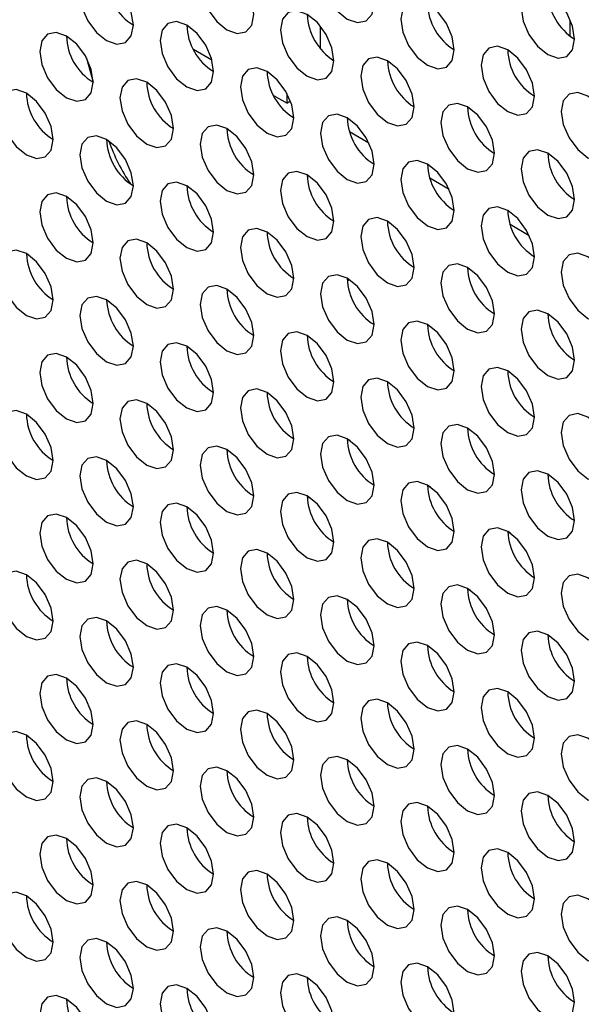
# Model space of a CAD drawing. Header units: millimetres. Extents: x 3619 to 4737, y 1503 to 2366.
# Tile 141 of 256: x 4424.33 to 4429.28, y 2130.44 to 2139.12. Entities that reach past the tile are written whole.
import ezdxf

# ---------------------------------------------------------------- set-up
doc = ezdxf.new("R2010")
doc.units = ezdxf.units.MM

msp = doc.modelspace()

# ---------------------------------------------------------------- linework, layer by layer
at = {"color": 8, "linetype": 'Continuous', "lineweight": 30}
msp.add_line((4429.1845, 2138.9779), (4429.1845, 2139.1221), dxfattribs=at)
at = {"color": 7, "linetype": 'Continuous', "lineweight": 30}
for p, q in [((4426.9831, 2138.8664), (4426.9831, 2139.0657)), ((4425.8622, 2138.8632), (4426.0258, 2138.7688)), ((4424.9205, 2138.7855), (4424.9777, 2138.5723)), ((4427.5723, 2138.7604), (4427.5978, 2138.7457)), ((4426.5693, 2138.455), (4426.6884, 2138.3862)), ((4426.6884, 2138.3862), (4426.6884, 2138.4724)), ((4426.7191, 2138.4039), (4426.6884, 2138.3862)), ((4428.2794, 2138.3522), (4428.3049, 2138.3375)), ((4427.239, 2138.1362), (4427.4084, 2138.0385)), ((4428.9865, 2137.944), (4429.012, 2137.9293)), ((4427.9461, 2137.728), (4428.1155, 2137.6303)), ((4428.6532, 2137.3198), (4428.8226, 2137.2221)), ((4424.4154, 2137.0445), (4424.3903, 2137.059)), ((4427.2195, 2136.8207), (4427.2341, 2136.8336)), ((4425.1225, 2136.6363), (4425.0974, 2136.6508)), ((4425.8297, 2136.2281), (4425.8046, 2136.2426)), ((4424.7439, 2136.1473), (4424.768, 2136.1334)), ((4426.5368, 2135.8199), (4426.5117, 2135.8344)), ((4425.451, 2135.7391), (4425.4752, 2135.7252)), ((4427.2439, 2135.4117), (4427.2188, 2135.4262)), ((4426.1581, 2135.3309), (4426.1823, 2135.317)), ((4427.951, 2135.0035), (4427.9259, 2135.018)), ((4426.8652, 2134.9227), (4426.8894, 2134.9088)), ((4428.6581, 2134.5953), (4428.633, 2134.6098)), ((4427.5723, 2134.5145), (4427.5965, 2134.5006)), ((4428.2794, 2134.1063), (4428.3036, 2134.0924)), ((4428.9865, 2133.6981), (4429.0107, 2133.6842))]:
    msp.add_line(p, q, dxfattribs=at)
at = {"color": 7, "linetype": 'Continuous', "lineweight": 30, "flags": 128}
for points in [[(4427.4545, 2139.2655), (4427.4365, 2139.38), (4427.3854, 2139.4978), (4427.309, 2139.6009), (4427.2188, 2139.6737), (4427.1286, 2139.7051), (4427.0521, 2139.6902), (4427.001, 2139.6314), (4426.9831, 2139.5376), (4427.001, 2139.4231), (4427.0521, 2139.3053), (4427.1286, 2139.2022), (4427.2188, 2139.1294), (4427.309, 2139.098), (4427.3854, 2139.1129), (4427.4365, 2139.1717), (4427.4545, 2139.2655)], [(4426.3938, 2139.1701), (4426.3759, 2139.2846), (4426.3248, 2139.4024), (4426.2483, 2139.5056), (4426.1581, 2139.5784), (4426.0679, 2139.6097), (4425.9914, 2139.5949), (4425.9403, 2139.5361), (4425.9224, 2139.4423), (4425.9403, 2139.3277), (4425.9914, 2139.2099), (4426.0679, 2139.1068), (4426.1581, 2139.034), (4426.2483, 2139.0027), (4426.3248, 2139.0175), (4426.3759, 2139.0763), (4426.3938, 2139.1701)], [(4425.3331, 2139.0748), (4425.3152, 2139.1893), (4425.2641, 2139.3071), (4425.1876, 2139.4102), (4425.0974, 2139.483), (4425.0072, 2139.5144), (4424.9308, 2139.4995), (4424.8797, 2139.4407), (4424.8617, 2139.3469), (4424.8797, 2139.2324), (4424.9308, 2139.1146), (4425.0072, 2139.0114), (4425.0974, 2138.9387), (4425.1876, 2138.9073), (4425.2641, 2138.9222), (4425.3152, 2138.981), (4425.3331, 2139.0748)], [(4429.2222, 2138.9527), (4429.2043, 2139.0672), (4429.1532, 2139.185), (4429.0767, 2139.2881), (4428.9865, 2139.3609), (4428.8963, 2139.3922), (4428.8199, 2139.3774), (4428.7688, 2139.3186), (4428.7508, 2139.2248), (4428.7688, 2139.1103), (4428.8199, 2138.9925), (4428.8963, 2138.8893), (4428.9865, 2138.8165), (4429.0767, 2138.7852), (4429.1532, 2138.8), (4429.2043, 2138.8588), (4429.2222, 2138.9527)], [(4428.1616, 2138.8573), (4428.1436, 2138.9718), (4428.0925, 2139.0896), (4428.0161, 2139.1927), (4427.9259, 2139.2655), (4427.8357, 2139.2969), (4427.7592, 2139.282), (4427.7081, 2139.2232), (4427.6902, 2139.1294), (4427.7081, 2139.0149), (4427.7592, 2138.8971), (4427.8357, 2138.794), (4427.9259, 2138.7212), (4428.0161, 2138.6898), (4428.0925, 2138.7047), (4428.1436, 2138.7635), (4428.1616, 2138.8573)], [(4427.1009, 2138.7619), (4427.083, 2138.8764), (4427.0319, 2138.9942), (4426.9554, 2139.0974), (4426.8652, 2139.1702), (4426.775, 2139.2015), (4426.6985, 2139.1867), (4426.6475, 2139.1279), (4426.6295, 2139.0341), (4426.6475, 2138.9195), (4426.6985, 2138.8017), (4426.775, 2138.6986), (4426.8652, 2138.6258), (4426.9554, 2138.5945), (4427.0319, 2138.6093), (4427.083, 2138.6681), (4427.1009, 2138.7619)], [(4426.0403, 2138.6666), (4426.0223, 2138.7811), (4425.9712, 2138.8989), (4425.8948, 2139.002), (4425.8045, 2139.0748), (4425.7143, 2139.1062), (4425.6379, 2139.0913), (4425.5868, 2139.0325), (4425.5689, 2138.9387), (4425.5868, 2138.8242), (4425.6379, 2138.7064), (4425.7143, 2138.6032), (4425.8045, 2138.5304), (4425.8948, 2138.4991), (4425.9712, 2138.5139), (4426.0223, 2138.5728), (4426.0403, 2138.6666)], [(4424.9796, 2138.5712), (4424.9616, 2138.6857), (4424.9106, 2138.8035), (4424.8341, 2138.9067), (4424.7439, 2138.9794), (4424.6537, 2139.0108), (4424.5772, 2138.9959), (4424.5261, 2138.9371), (4424.5082, 2138.8433), (4424.5261, 2138.7288), (4424.5772, 2138.611), (4424.6537, 2138.5079), (4424.7439, 2138.4351), (4424.8341, 2138.4037), (4424.9106, 2138.4186), (4424.9616, 2138.4774), (4424.9796, 2138.5712)], [(4428.8687, 2138.4491), (4428.8507, 2138.5636), (4428.7996, 2138.6814), (4428.7232, 2138.7845), (4428.633, 2138.8573), (4428.5428, 2138.8887), (4428.4663, 2138.8738), (4428.4152, 2138.815), (4428.3973, 2138.7212), (4428.4152, 2138.6067), (4428.4663, 2138.4889), (4428.5428, 2138.3858), (4428.633, 2138.313), (4428.7232, 2138.2816), (4428.7996, 2138.2965), (4428.8507, 2138.3553), (4428.8687, 2138.4491)], [(4427.808, 2138.3537), (4427.7901, 2138.4682), (4427.739, 2138.586), (4427.6625, 2138.6892), (4427.5723, 2138.762), (4427.4821, 2138.7933), (4427.4057, 2138.7785), (4427.3546, 2138.7197), (4427.3366, 2138.6259), (4427.3546, 2138.5113), (4427.4057, 2138.3935), (4427.4821, 2138.2904), (4427.5723, 2138.2176), (4427.6625, 2138.1863), (4427.739, 2138.2011), (4427.7901, 2138.2599), (4427.808, 2138.3537)], [(4426.7474, 2138.2584), (4426.7294, 2138.3729), (4426.6783, 2138.4907), (4426.6019, 2138.5938), (4426.5117, 2138.6666), (4426.4215, 2138.698), (4426.345, 2138.6831), (4426.2939, 2138.6243), (4426.276, 2138.5305), (4426.2939, 2138.416), (4426.345, 2138.2982), (4426.4215, 2138.195), (4426.5117, 2138.1222), (4426.6019, 2138.0909), (4426.6783, 2138.1057), (4426.7294, 2138.1646), (4426.7474, 2138.2584)], [(4425.6867, 2138.163), (4425.6688, 2138.2775), (4425.6177, 2138.3953), (4425.5412, 2138.4985), (4425.451, 2138.5712), (4425.3608, 2138.6026), (4425.2843, 2138.5877), (4425.2332, 2138.5289), (4425.2153, 2138.4351), (4425.2332, 2138.3206), (4425.2843, 2138.2028), (4425.3608, 2138.0997), (4425.451, 2138.0269), (4425.5412, 2137.9955), (4425.6177, 2138.0104), (4425.6688, 2138.0692), (4425.6867, 2138.163)], [(4424.626, 2138.0676), (4424.6081, 2138.1821), (4424.557, 2138.2999), (4424.4805, 2138.4031), (4424.3903, 2138.4759), (4424.3001, 2138.5072), (4424.2237, 2138.4924), (4424.1726, 2138.4336), (4424.1546, 2138.3398), (4424.1726, 2138.2253), (4424.2237, 2138.1075), (4424.3001, 2138.0043), (4424.3903, 2137.9315), (4424.4805, 2137.9002), (4424.557, 2137.915), (4424.6081, 2137.9738), (4424.626, 2138.0676)], [(4429.5758, 2138.0409), (4429.5578, 2138.1554), (4429.5068, 2138.2732), (4429.4303, 2138.3763), (4429.3401, 2138.4491), (4429.2499, 2138.4805), (4429.1734, 2138.4656), (4429.1223, 2138.4068), (4429.1044, 2138.313), (4429.1223, 2138.1985), (4429.1734, 2138.0807), (4429.2499, 2137.9776), (4429.3401, 2137.9048), (4429.4303, 2137.8734), (4429.5068, 2137.8883), (4429.5578, 2137.9471), (4429.5758, 2138.0409)], [(4428.5151, 2137.9455), (4428.4972, 2138.06), (4428.4461, 2138.1778), (4428.3696, 2138.281), (4428.2794, 2138.3538), (4428.1892, 2138.3851), (4428.1128, 2138.3703), (4428.0617, 2138.3115), (4428.0437, 2138.2177), (4428.0617, 2138.1031), (4428.1128, 2137.9853), (4428.1892, 2137.8822), (4428.2794, 2137.8094), (4428.3696, 2137.7781), (4428.4461, 2137.7929), (4428.4972, 2137.8517), (4428.5151, 2137.9455)], [(4427.4545, 2137.8501), (4427.4365, 2137.9647), (4427.3854, 2138.0825), (4427.309, 2138.1856), (4427.2188, 2138.2584), (4427.1286, 2138.2898), (4427.0521, 2138.2749), (4427.001, 2138.2161), (4426.9831, 2138.1223), (4427.001, 2138.0078), (4427.0521, 2137.89), (4427.1286, 2137.7868), (4427.2188, 2137.714), (4427.309, 2137.6827), (4427.3854, 2137.6975), (4427.4365, 2137.7563), (4427.4545, 2137.8501)], [(4426.3938, 2137.7548), (4426.3759, 2137.8693), (4426.3248, 2137.9871), (4426.2483, 2138.0902), (4426.1581, 2138.163), (4426.0679, 2138.1944), (4425.9914, 2138.1795), (4425.9403, 2138.1207), (4425.9224, 2138.0269), (4425.9403, 2137.9124), (4425.9914, 2137.7946), (4426.0679, 2137.6915), (4426.1581, 2137.6187), (4426.2483, 2137.5873), (4426.3248, 2137.6022), (4426.3759, 2137.661), (4426.3938, 2137.7548)], [(4425.3331, 2137.6594), (4425.3152, 2137.7739), (4425.2641, 2137.8917), (4425.1876, 2137.9949), (4425.0974, 2138.0677), (4425.0072, 2138.099), (4424.9308, 2138.0842), (4424.8797, 2138.0254), (4424.8617, 2137.9316), (4424.8797, 2137.817), (4424.9308, 2137.6992), (4425.0072, 2137.5961), (4425.0974, 2137.5233), (4425.1876, 2137.492), (4425.2641, 2137.5068), (4425.3152, 2137.5656), (4425.3331, 2137.6594)], [(4429.2222, 2137.5373), (4429.2043, 2137.6518), (4429.1532, 2137.7696), (4429.0767, 2137.8728), (4428.9865, 2137.9456), (4428.8963, 2137.9769), (4428.8199, 2137.9621), (4428.7688, 2137.9032), (4428.7508, 2137.8094), (4428.7688, 2137.6949), (4428.8199, 2137.5771), (4428.8963, 2137.474), (4428.9865, 2137.4012), (4429.0767, 2137.3698), (4429.1532, 2137.3847), (4429.2043, 2137.4435), (4429.2222, 2137.5373)], [(4428.1616, 2137.4419), (4428.1436, 2137.5565), (4428.0925, 2137.6743), (4428.0161, 2137.7774), (4427.9259, 2137.8502), (4427.8357, 2137.8815), (4427.7592, 2137.8667), (4427.7081, 2137.8079), (4427.6902, 2137.7141), (4427.7081, 2137.5996), (4427.7592, 2137.4818), (4427.8357, 2137.3786), (4427.9259, 2137.3058), (4428.0161, 2137.2745), (4428.0925, 2137.2893), (4428.1436, 2137.3481), (4428.1616, 2137.4419)], [(4427.1009, 2137.3466), (4427.083, 2137.4611), (4427.0319, 2137.5789), (4426.9554, 2137.682), (4426.8652, 2137.7548), (4426.775, 2137.7862), (4426.6985, 2137.7713), (4426.6475, 2137.7125), (4426.6295, 2137.6187), (4426.6475, 2137.5042), (4426.6985, 2137.3864), (4426.775, 2137.2833), (4426.8652, 2137.2105), (4426.9554, 2137.1791), (4427.0319, 2137.194), (4427.083, 2137.2528), (4427.1009, 2137.3466)], [(4426.0403, 2137.2512), (4426.0223, 2137.3657), (4425.9712, 2137.4835), (4425.8948, 2137.5867), (4425.8045, 2137.6595), (4425.7143, 2137.6908), (4425.6379, 2137.676), (4425.5868, 2137.6172), (4425.5689, 2137.5234), (4425.5868, 2137.4088), (4425.6379, 2137.291), (4425.7143, 2137.1879), (4425.8045, 2137.1151), (4425.8948, 2137.0838), (4425.9712, 2137.0986), (4426.0223, 2137.1574), (4426.0403, 2137.2512)], [(4424.9796, 2137.1559), (4424.9616, 2137.2704), (4424.9106, 2137.3882), (4424.8341, 2137.4913), (4424.7439, 2137.5641), (4424.6537, 2137.5955), (4424.5772, 2137.5806), (4424.5261, 2137.5218), (4424.5082, 2137.428), (4424.5261, 2137.3135), (4424.5772, 2137.1957), (4424.6537, 2137.0925), (4424.7439, 2137.0197), (4424.8341, 2136.9884), (4424.9106, 2137.0033), (4424.9616, 2137.0621), (4424.9796, 2137.1559)], [(4428.8687, 2137.0337), (4428.8507, 2137.1483), (4428.7996, 2137.2661), (4428.7232, 2137.3692), (4428.633, 2137.442), (4428.5428, 2137.4733), (4428.4663, 2137.4585), (4428.4152, 2137.3997), (4428.3973, 2137.3059), (4428.4152, 2137.1914), (4428.4663, 2137.0736), (4428.5428, 2136.9704), (4428.633, 2136.8976), (4428.7232, 2136.8663), (4428.7996, 2136.8811), (4428.8507, 2136.9399), (4428.8687, 2137.0337)], [(4427.808, 2136.9384), (4427.7901, 2137.0529), (4427.739, 2137.1707), (4427.6625, 2137.2738), (4427.5723, 2137.3466), (4427.4821, 2137.378), (4427.4057, 2137.3631), (4427.3546, 2137.3043), (4427.3366, 2137.2105), (4427.3546, 2137.096), (4427.4057, 2136.9782), (4427.4821, 2136.8751), (4427.5723, 2136.8023), (4427.6625, 2136.7709), (4427.739, 2136.7858), (4427.7901, 2136.8446), (4427.808, 2136.9384)], [(4426.7474, 2136.843), (4426.7294, 2136.9575), (4426.6783, 2137.0753), (4426.6019, 2137.1785), (4426.5117, 2137.2513), (4426.4215, 2137.2826), (4426.345, 2137.2678), (4426.2939, 2137.209), (4426.276, 2137.1152), (4426.2939, 2137.0006), (4426.345, 2136.8828), (4426.4215, 2136.7797), (4426.5117, 2136.7069), (4426.6019, 2136.6756), (4426.6783, 2136.6904), (4426.7294, 2136.7492), (4426.7474, 2136.843)], [(4425.6867, 2136.7477), (4425.6688, 2136.8622), (4425.6177, 2136.98), (4425.5412, 2137.0831), (4425.451, 2137.1559), (4425.3608, 2137.1873), (4425.2843, 2137.1724), (4425.2332, 2137.1136), (4425.2153, 2137.0198), (4425.2332, 2136.9053), (4425.2843, 2136.7875), (4425.3608, 2136.6843), (4425.451, 2136.6115), (4425.5412, 2136.5802), (4425.6177, 2136.595), (4425.6688, 2136.6539), (4425.6867, 2136.7477)], [(4424.626, 2136.6523), (4424.6081, 2136.7668), (4424.557, 2136.8846), (4424.4805, 2136.9878), (4424.3903, 2137.0605), (4424.3001, 2137.0919), (4424.2237, 2137.077), (4424.1726, 2137.0182), (4424.1546, 2136.9244), (4424.1726, 2136.8099), (4424.2237, 2136.6921), (4424.3001, 2136.589), (4424.3903, 2136.5162), (4424.4805, 2136.4848), (4424.557, 2136.4997), (4424.6081, 2136.5585), (4424.626, 2136.6523)], [(4429.5758, 2136.6255), (4429.5578, 2136.7401), (4429.5068, 2136.8579), (4429.4303, 2136.961), (4429.3401, 2137.0338), (4429.2499, 2137.0651), (4429.1734, 2137.0503), (4429.1223, 2136.9915), (4429.1044, 2136.8977), (4429.1223, 2136.7832), (4429.1734, 2136.6654), (4429.2499, 2136.5622), (4429.3401, 2136.4894), (4429.4303, 2136.4581), (4429.5068, 2136.4729), (4429.5578, 2136.5317), (4429.5758, 2136.6255)], [(4428.5151, 2136.5302), (4428.4972, 2136.6447), (4428.4461, 2136.7625), (4428.3696, 2136.8656), (4428.2794, 2136.9384), (4428.1892, 2136.9698), (4428.1128, 2136.9549), (4428.0617, 2136.8961), (4428.0437, 2136.8023), (4428.0617, 2136.6878), (4428.1128, 2136.57), (4428.1892, 2136.4669), (4428.2794, 2136.3941), (4428.3696, 2136.3627), (4428.4461, 2136.3776), (4428.4972, 2136.4364), (4428.5151, 2136.5302)], [(4427.4545, 2136.4348), (4427.4365, 2136.5493), (4427.3854, 2136.6671), (4427.309, 2136.7703), (4427.2188, 2136.8431), (4427.1286, 2136.8744), (4427.0521, 2136.8596), (4427.001, 2136.8008), (4426.9831, 2136.7069), (4427.001, 2136.5924), (4427.0521, 2136.4746), (4427.1286, 2136.3715), (4427.2188, 2136.2987), (4427.309, 2136.2674), (4427.3854, 2136.2822), (4427.4365, 2136.341), (4427.4545, 2136.4348)], [(4426.3938, 2136.3395), (4426.3759, 2136.454), (4426.3248, 2136.5718), (4426.2483, 2136.6749), (4426.1581, 2136.7477), (4426.0679, 2136.7791), (4425.9914, 2136.7642), (4425.9403, 2136.7054), (4425.9224, 2136.6116), (4425.9403, 2136.4971), (4425.9914, 2136.3793), (4426.0679, 2136.2761), (4426.1581, 2136.2033), (4426.2483, 2136.172), (4426.3248, 2136.1868), (4426.3759, 2136.2457), (4426.3938, 2136.3395)], [(4425.3331, 2136.2441), (4425.3152, 2136.3586), (4425.2641, 2136.4764), (4425.1876, 2136.5795), (4425.0974, 2136.6523), (4425.0072, 2136.6837), (4424.9308, 2136.6688), (4424.8797, 2136.61), (4424.8617, 2136.5162), (4424.8797, 2136.4017), (4424.9308, 2136.2839), (4425.0072, 2136.1808), (4425.0974, 2136.108), (4425.1876, 2136.0766), (4425.2641, 2136.0915), (4425.3152, 2136.1503), (4425.3331, 2136.2441)], [(4429.2222, 2136.122), (4429.2043, 2136.2365), (4429.1532, 2136.3543), (4429.0767, 2136.4574), (4428.9865, 2136.5302), (4428.8963, 2136.5616), (4428.8199, 2136.5467), (4428.7688, 2136.4879), (4428.7508, 2136.3941), (4428.7688, 2136.2796), (4428.8199, 2136.1618), (4428.8963, 2136.0587), (4428.9865, 2135.9859), (4429.0767, 2135.9545), (4429.1532, 2135.9694), (4429.2043, 2136.0282), (4429.2222, 2136.122)], [(4428.1616, 2136.0266), (4428.1436, 2136.1411), (4428.0925, 2136.2589), (4428.0161, 2136.3621), (4427.9259, 2136.4349), (4427.8357, 2136.4662), (4427.7592, 2136.4514), (4427.7081, 2136.3925), (4427.6902, 2136.2987), (4427.7081, 2136.1842), (4427.7592, 2136.0664), (4427.8357, 2135.9633), (4427.9259, 2135.8905), (4428.0161, 2135.8591), (4428.0925, 2135.874), (4428.1436, 2135.9328), (4428.1616, 2136.0266)], [(4427.1009, 2135.9312), (4427.083, 2136.0458), (4427.0319, 2136.1636), (4426.9554, 2136.2667), (4426.8652, 2136.3395), (4426.775, 2136.3709), (4426.6985, 2136.356), (4426.6475, 2136.2972), (4426.6295, 2136.2034), (4426.6475, 2136.0889), (4426.6985, 2135.9711), (4426.775, 2135.8679), (4426.8652, 2135.7951), (4426.9554, 2135.7638), (4427.0319, 2135.7786), (4427.083, 2135.8374), (4427.1009, 2135.9312)], [(4426.0403, 2135.8359), (4426.0223, 2135.9504), (4425.9712, 2136.0682), (4425.8948, 2136.1713), (4425.8045, 2136.2441), (4425.7143, 2136.2755), (4425.6379, 2136.2606), (4425.5868, 2136.2018), (4425.5689, 2136.108), (4425.5868, 2135.9935), (4425.6379, 2135.8757), (4425.7143, 2135.7726), (4425.8045, 2135.6998), (4425.8948, 2135.6684), (4425.9712, 2135.6833), (4426.0223, 2135.7421), (4426.0403, 2135.8359)], [(4424.9796, 2135.7405), (4424.9616, 2135.855), (4424.9106, 2135.9728), (4424.8341, 2136.076), (4424.7439, 2136.1488), (4424.6537, 2136.1801), (4424.5772, 2136.1653), (4424.5261, 2136.1065), (4424.5082, 2136.0127), (4424.5261, 2135.8981), (4424.5772, 2135.7803), (4424.6537, 2135.6772), (4424.7439, 2135.6044), (4424.8341, 2135.5731), (4424.9106, 2135.5879), (4424.9616, 2135.6467), (4424.9796, 2135.7405)], [(4428.8687, 2135.6184), (4428.8507, 2135.7329), (4428.7996, 2135.8507), (4428.7232, 2135.9539), (4428.633, 2136.0267), (4428.5428, 2136.058), (4428.4663, 2136.0431), (4428.4152, 2135.9843), (4428.3973, 2135.8905), (4428.4152, 2135.776), (4428.4663, 2135.6582), (4428.5428, 2135.5551), (4428.633, 2135.4823), (4428.7232, 2135.4509), (4428.7996, 2135.4658), (4428.8507, 2135.5246), (4428.8687, 2135.6184)], [(4427.808, 2135.523), (4427.7901, 2135.6376), (4427.739, 2135.7554), (4427.6625, 2135.8585), (4427.5723, 2135.9313), (4427.4821, 2135.9626), (4427.4057, 2135.9478), (4427.3546, 2135.889), (4427.3366, 2135.7952), (4427.3546, 2135.6807), (4427.4057, 2135.5629), (4427.4821, 2135.4597), (4427.5723, 2135.3869), (4427.6625, 2135.3556), (4427.739, 2135.3704), (4427.7901, 2135.4292), (4427.808, 2135.523)], [(4426.7474, 2135.4277), (4426.7294, 2135.5422), (4426.6783, 2135.66), (4426.6019, 2135.7631), (4426.5117, 2135.8359), (4426.4215, 2135.8673), (4426.345, 2135.8524), (4426.2939, 2135.7936), (4426.276, 2135.6998), (4426.2939, 2135.5853), (4426.345, 2135.4675), (4426.4215, 2135.3644), (4426.5117, 2135.2916), (4426.6019, 2135.2602), (4426.6783, 2135.2751), (4426.7294, 2135.3339), (4426.7474, 2135.4277)], [(4425.6867, 2135.3323), (4425.6688, 2135.4468), (4425.6177, 2135.5646), (4425.5412, 2135.6678), (4425.451, 2135.7406), (4425.3608, 2135.7719), (4425.2843, 2135.7571), (4425.2332, 2135.6983), (4425.2153, 2135.6045), (4425.2332, 2135.4899), (4425.2843, 2135.3721), (4425.3608, 2135.269), (4425.451, 2135.1962), (4425.5412, 2135.1649), (4425.6177, 2135.1797), (4425.6688, 2135.2385), (4425.6867, 2135.3323)], [(4424.626, 2135.237), (4424.6081, 2135.3515), (4424.557, 2135.4693), (4424.4805, 2135.5724), (4424.3903, 2135.6452), (4424.3001, 2135.6766), (4424.2237, 2135.6617), (4424.1726, 2135.6029), (4424.1546, 2135.5091), (4424.1726, 2135.3946), (4424.2237, 2135.2768), (4424.3001, 2135.1736), (4424.3903, 2135.1008), (4424.4805, 2135.0695), (4424.557, 2135.0843), (4424.6081, 2135.1432), (4424.626, 2135.237)], [(4429.5758, 2135.2102), (4429.5578, 2135.3247), (4429.5068, 2135.4425), (4429.4303, 2135.5457), (4429.3401, 2135.6184), (4429.2499, 2135.6498), (4429.1734, 2135.6349), (4429.1223, 2135.5761), (4429.1044, 2135.4823), (4429.1223, 2135.3678), (4429.1734, 2135.25), (4429.2499, 2135.1469), (4429.3401, 2135.0741), (4429.4303, 2135.0427), (4429.5068, 2135.0576), (4429.5578, 2135.1164), (4429.5758, 2135.2102)], [(4428.5151, 2135.1148), (4428.4972, 2135.2294), (4428.4461, 2135.3472), (4428.3696, 2135.4503), (4428.2794, 2135.5231), (4428.1892, 2135.5544), (4428.1128, 2135.5396), (4428.0617, 2135.4808), (4428.0437, 2135.387), (4428.0617, 2135.2725), (4428.1128, 2135.1547), (4428.1892, 2135.0515), (4428.2794, 2134.9787), (4428.3696, 2134.9474), (4428.4461, 2134.9622), (4428.4972, 2135.021), (4428.5151, 2135.1148)], [(4427.4545, 2135.0195), (4427.4365, 2135.134), (4427.3854, 2135.2518), (4427.309, 2135.3549), (4427.2188, 2135.4277), (4427.1286, 2135.4591), (4427.0521, 2135.4442), (4427.001, 2135.3854), (4426.9831, 2135.2916), (4427.001, 2135.1771), (4427.0521, 2135.0593), (4427.1286, 2134.9562), (4427.2188, 2134.8834), (4427.309, 2134.852), (4427.3854, 2134.8669), (4427.4365, 2134.9257), (4427.4545, 2135.0195)], [(4426.3938, 2134.9241), (4426.3759, 2135.0386), (4426.3248, 2135.1564), (4426.2483, 2135.2596), (4426.1581, 2135.3324), (4426.0679, 2135.3637), (4425.9914, 2135.3489), (4425.9403, 2135.2901), (4425.9224, 2135.1963), (4425.9403, 2135.0817), (4425.9914, 2134.9639), (4426.0679, 2134.8608), (4426.1581, 2134.788), (4426.2483, 2134.7566), (4426.3248, 2134.7715), (4426.3759, 2134.8303), (4426.3938, 2134.9241)], [(4425.3331, 2134.8288), (4425.3152, 2134.9433), (4425.2641, 2135.0611), (4425.1876, 2135.1642), (4425.0974, 2135.237), (4425.0072, 2135.2684), (4424.9308, 2135.2535), (4424.8797, 2135.1947), (4424.8617, 2135.1009), (4424.8797, 2134.9864), (4424.9308, 2134.8686), (4425.0072, 2134.7654), (4425.0974, 2134.6926), (4425.1876, 2134.6613), (4425.2641, 2134.6761), (4425.3152, 2134.735), (4425.3331, 2134.8288)], [(4429.2222, 2134.7066), (4429.2043, 2134.8212), (4429.1532, 2134.9389), (4429.0767, 2135.0421), (4428.9865, 2135.1149), (4428.8963, 2135.1462), (4428.8199, 2135.1314), (4428.7688, 2135.0726), (4428.7508, 2134.9788), (4428.7688, 2134.8643), (4428.8199, 2134.7465), (4428.8963, 2134.6433), (4428.9865, 2134.5705), (4429.0767, 2134.5392), (4429.1532, 2134.554), (4429.2043, 2134.6128), (4429.2222, 2134.7066)], [(4428.1616, 2134.6113), (4428.1436, 2134.7258), (4428.0925, 2134.8436), (4428.0161, 2134.9467), (4427.9259, 2135.0195), (4427.8357, 2135.0509), (4427.7592, 2135.036), (4427.7081, 2134.9772), (4427.6902, 2134.8834), (4427.7081, 2134.7689), (4427.7592, 2134.6511), (4427.8357, 2134.548), (4427.9259, 2134.4752), (4428.0161, 2134.4438), (4428.0925, 2134.4587), (4428.1436, 2134.5175), (4428.1616, 2134.6113)], [(4427.1009, 2134.5159), (4427.083, 2134.6304), (4427.0319, 2134.7482), (4426.9554, 2134.8514), (4426.8652, 2134.9242), (4426.775, 2134.9555), (4426.6985, 2134.9406), (4426.6475, 2134.8818), (4426.6295, 2134.788), (4426.6475, 2134.6735), (4426.6985, 2134.5557), (4426.775, 2134.4526), (4426.8652, 2134.3798), (4426.9554, 2134.3484), (4427.0319, 2134.3633), (4427.083, 2134.4221), (4427.1009, 2134.5159)], [(4426.0403, 2134.4205), (4426.0223, 2134.5351), (4425.9712, 2134.6529), (4425.8948, 2134.756), (4425.8045, 2134.8288), (4425.7143, 2134.8602), (4425.6379, 2134.8453), (4425.5868, 2134.7865), (4425.5689, 2134.6927), (4425.5868, 2134.5782), (4425.6379, 2134.4604), (4425.7143, 2134.3572), (4425.8045, 2134.2844), (4425.8948, 2134.2531), (4425.9712, 2134.2679), (4426.0223, 2134.3267), (4426.0403, 2134.4205)], [(4424.9796, 2134.3252), (4424.9616, 2134.4397), (4424.9106, 2134.5575), (4424.8341, 2134.6606), (4424.7439, 2134.7334), (4424.6537, 2134.7648), (4424.5772, 2134.7499), (4424.5261, 2134.6911), (4424.5082, 2134.5973), (4424.5261, 2134.4828), (4424.5772, 2134.365), (4424.6537, 2134.2619), (4424.7439, 2134.1891), (4424.8341, 2134.1577), (4424.9106, 2134.1726), (4424.9616, 2134.2314), (4424.9796, 2134.3252)], [(4428.8687, 2134.2031), (4428.8507, 2134.3176), (4428.7996, 2134.4354), (4428.7232, 2134.5385), (4428.633, 2134.6113), (4428.5428, 2134.6427), (4428.4663, 2134.6278), (4428.4152, 2134.569), (4428.3973, 2134.4752), (4428.4152, 2134.3607), (4428.4663, 2134.2429), (4428.5428, 2134.1397), (4428.633, 2134.067), (4428.7232, 2134.0356), (4428.7996, 2134.0505), (4428.8507, 2134.1093), (4428.8687, 2134.2031)], [(4427.808, 2134.1077), (4427.7901, 2134.2222), (4427.739, 2134.34), (4427.6625, 2134.4432), (4427.5723, 2134.516), (4427.4821, 2134.5473), (4427.4057, 2134.5324), (4427.3546, 2134.4736), (4427.3366, 2134.3798), (4427.3546, 2134.2653), (4427.4057, 2134.1475), (4427.4821, 2134.0444), (4427.5723, 2133.9716), (4427.6625, 2133.9402), (4427.739, 2133.9551), (4427.7901, 2134.0139), (4427.808, 2134.1077)], [(4426.7474, 2134.0123), (4426.7294, 2134.1269), (4426.6783, 2134.2447), (4426.6019, 2134.3478), (4426.5117, 2134.4206), (4426.4215, 2134.4519), (4426.345, 2134.4371), (4426.2939, 2134.3783), (4426.276, 2134.2845), (4426.2939, 2134.17), (4426.345, 2134.0522), (4426.4215, 2133.949), (4426.5117, 2133.8762), (4426.6019, 2133.8449), (4426.6783, 2133.8597), (4426.7294, 2133.9185), (4426.7474, 2134.0123)], [(4425.6867, 2133.917), (4425.6688, 2134.0315), (4425.6177, 2134.1493), (4425.5412, 2134.2524), (4425.451, 2134.3252), (4425.3608, 2134.3566), (4425.2843, 2134.3417), (4425.2332, 2134.2829), (4425.2153, 2134.1891), (4425.2332, 2134.0746), (4425.2843, 2133.9568), (4425.3608, 2133.8537), (4425.451, 2133.7809), (4425.5412, 2133.7495), (4425.6177, 2133.7644), (4425.6688, 2133.8232), (4425.6867, 2133.917)], [(4424.626, 2133.8216), (4424.6081, 2133.9361), (4424.557, 2134.0539), (4424.4805, 2134.1571), (4424.3903, 2134.2299), (4424.3001, 2134.2612), (4424.2237, 2134.2464), (4424.1726, 2134.1876), (4424.1546, 2134.0938), (4424.1726, 2133.9792), (4424.2237, 2133.8614), (4424.3001, 2133.7583), (4424.3903, 2133.6855), (4424.4805, 2133.6542), (4424.557, 2133.669), (4424.6081, 2133.7278), (4424.626, 2133.8216)], [(4429.5758, 2133.7949), (4429.5578, 2133.9094), (4429.5068, 2134.0272), (4429.4303, 2134.1303), (4429.3401, 2134.2031), (4429.2499, 2134.2345), (4429.1734, 2134.2196), (4429.1223, 2134.1608), (4429.1044, 2134.067), (4429.1223, 2133.9525), (4429.1734, 2133.8347), (4429.2499, 2133.7315), (4429.3401, 2133.6587), (4429.4303, 2133.6274), (4429.5068, 2133.6423), (4429.5578, 2133.7011), (4429.5758, 2133.7949)], [(4428.5151, 2133.6995), (4428.4972, 2133.814), (4428.4461, 2133.9318), (4428.3696, 2134.035), (4428.2794, 2134.1077), (4428.1892, 2134.1391), (4428.1128, 2134.1242), (4428.0617, 2134.0654), (4428.0437, 2133.9716), (4428.0617, 2133.8571), (4428.1128, 2133.7393), (4428.1892, 2133.6362), (4428.2794, 2133.5634), (4428.3696, 2133.532), (4428.4461, 2133.5469), (4428.4972, 2133.6057), (4428.5151, 2133.6995)], [(4427.4545, 2133.6041), (4427.4365, 2133.7187), (4427.3854, 2133.8365), (4427.309, 2133.9396), (4427.2188, 2134.0124), (4427.1286, 2134.0437), (4427.0521, 2134.0289), (4427.001, 2133.9701), (4426.9831, 2133.8763), (4427.001, 2133.7618), (4427.0521, 2133.644), (4427.1286, 2133.5408), (4427.2188, 2133.468), (4427.309, 2133.4367), (4427.3854, 2133.4515), (4427.4365, 2133.5103), (4427.4545, 2133.6041)], [(4426.3938, 2133.5088), (4426.3759, 2133.6233), (4426.3248, 2133.7411), (4426.2483, 2133.8442), (4426.1581, 2133.917), (4426.0679, 2133.9484), (4425.9914, 2133.9335), (4425.9403, 2133.8747), (4425.9224, 2133.7809), (4425.9403, 2133.6664), (4425.9914, 2133.5486), (4426.0679, 2133.4455), (4426.1581, 2133.3727), (4426.2483, 2133.3413), (4426.3248, 2133.3562), (4426.3759, 2133.415), (4426.3938, 2133.5088)], [(4425.3331, 2133.4134), (4425.3152, 2133.5279), (4425.2641, 2133.6457), (4425.1876, 2133.7489), (4425.0974, 2133.8217), (4425.0072, 2133.853), (4424.9308, 2133.8382), (4424.8797, 2133.7794), (4424.8617, 2133.6856), (4424.8797, 2133.571), (4424.9308, 2133.4532), (4425.0072, 2133.3501), (4425.0974, 2133.2773), (4425.1876, 2133.2459), (4425.2641, 2133.2608), (4425.3152, 2133.3196), (4425.3331, 2133.4134)], [(4429.2222, 2133.2913), (4429.2043, 2133.4058), (4429.1532, 2133.5236), (4429.0767, 2133.6268), (4428.9865, 2133.6995), (4428.8963, 2133.7309), (4428.8199, 2133.716), (4428.7688, 2133.6572), (4428.7508, 2133.5634), (4428.7688, 2133.4489), (4428.8199, 2133.3311), (4428.8963, 2133.228), (4428.9865, 2133.1552), (4429.0767, 2133.1238), (4429.1532, 2133.1387), (4429.2043, 2133.1975), (4429.2222, 2133.2913)], [(4428.1616, 2133.1959), (4428.1436, 2133.3105), (4428.0925, 2133.4282), (4428.0161, 2133.5314), (4427.9259, 2133.6042), (4427.8357, 2133.6355), (4427.7592, 2133.6207), (4427.7081, 2133.5619), (4427.6902, 2133.4681), (4427.7081, 2133.3536), (4427.7592, 2133.2358), (4427.8357, 2133.1326), (4427.9259, 2133.0598), (4428.0161, 2133.0285), (4428.0925, 2133.0433), (4428.1436, 2133.1021), (4428.1616, 2133.1959)], [(4427.1009, 2133.1006), (4427.083, 2133.2151), (4427.0319, 2133.3329), (4426.9554, 2133.436), (4426.8652, 2133.5088), (4426.775, 2133.5402), (4426.6985, 2133.5253), (4426.6475, 2133.4665), (4426.6295, 2133.3727), (4426.6475, 2133.2582), (4426.6985, 2133.1404), (4426.775, 2133.0373), (4426.8652, 2132.9645), (4426.9554, 2132.9331), (4427.0319, 2132.948), (4427.083, 2133.0068), (4427.1009, 2133.1006)], [(4426.0403, 2133.0052), (4426.0223, 2133.1197), (4425.9712, 2133.2375), (4425.8948, 2133.3407), (4425.8045, 2133.4135), (4425.7143, 2133.4448), (4425.6379, 2133.43), (4425.5868, 2133.3711), (4425.5689, 2133.2773), (4425.5868, 2133.1628), (4425.6379, 2133.045), (4425.7143, 2132.9419), (4425.8045, 2132.8691), (4425.8948, 2132.8377), (4425.9712, 2132.8526), (4426.0223, 2132.9114), (4426.0403, 2133.0052)], [(4424.9796, 2132.9098), (4424.9616, 2133.0244), (4424.9106, 2133.1422), (4424.8341, 2133.2453), (4424.7439, 2133.3181), (4424.6537, 2133.3495), (4424.5772, 2133.3346), (4424.5261, 2133.2758), (4424.5082, 2133.182), (4424.5261, 2133.0675), (4424.5772, 2132.9497), (4424.6537, 2132.8465), (4424.7439, 2132.7737), (4424.8341, 2132.7424), (4424.9106, 2132.7572), (4424.9616, 2132.816), (4424.9796, 2132.9098)], [(4428.8687, 2132.7877), (4428.8507, 2132.9022), (4428.7996, 2133.02), (4428.7232, 2133.1232), (4428.633, 2133.196), (4428.5428, 2133.2273), (4428.4663, 2133.2125), (4428.4152, 2133.1537), (4428.3973, 2133.0599), (4428.4152, 2132.9454), (4428.4663, 2132.8276), (4428.5428, 2132.7244), (4428.633, 2132.6516), (4428.7232, 2132.6203), (4428.7996, 2132.6351), (4428.8507, 2132.6939), (4428.8687, 2132.7877)], [(4427.808, 2132.6924), (4427.7901, 2132.8069), (4427.739, 2132.9247), (4427.6625, 2133.0278), (4427.5723, 2133.1006), (4427.4821, 2133.132), (4427.4057, 2133.1171), (4427.3546, 2133.0583), (4427.3366, 2132.9645), (4427.3546, 2132.85), (4427.4057, 2132.7322), (4427.4821, 2132.629), (4427.5723, 2132.5563), (4427.6625, 2132.5249), (4427.739, 2132.5398), (4427.7901, 2132.5986), (4427.808, 2132.6924)], [(4426.7474, 2132.597), (4426.7294, 2132.7115), (4426.6783, 2132.8293), (4426.6019, 2132.9325), (4426.5117, 2133.0053), (4426.4215, 2133.0366), (4426.345, 2133.0217), (4426.2939, 2132.9629), (4426.276, 2132.8691), (4426.2939, 2132.7546), (4426.345, 2132.6368), (4426.4215, 2132.5337), (4426.5117, 2132.4609), (4426.6019, 2132.4295), (4426.6783, 2132.4444), (4426.7294, 2132.5032), (4426.7474, 2132.597)], [(4425.6867, 2132.5016), (4425.6688, 2132.6162), (4425.6177, 2132.734), (4425.5412, 2132.8371), (4425.451, 2132.9099), (4425.3608, 2132.9412), (4425.2843, 2132.9264), (4425.2332, 2132.8676), (4425.2153, 2132.7738), (4425.2332, 2132.6593), (4425.2843, 2132.5415), (4425.3608, 2132.4383), (4425.451, 2132.3655), (4425.5412, 2132.3342), (4425.6177, 2132.349), (4425.6688, 2132.4078), (4425.6867, 2132.5016)], [(4424.626, 2132.4063), (4424.6081, 2132.5208), (4424.557, 2132.6386), (4424.4805, 2132.7417), (4424.3903, 2132.8145), (4424.3001, 2132.8459), (4424.2237, 2132.831), (4424.1726, 2132.7722), (4424.1546, 2132.6784), (4424.1726, 2132.5639), (4424.2237, 2132.4461), (4424.3001, 2132.343), (4424.3903, 2132.2702), (4424.4805, 2132.2388), (4424.557, 2132.2537), (4424.6081, 2132.3125), (4424.626, 2132.4063)], [(4429.5758, 2132.3795), (4429.5578, 2132.494), (4429.5068, 2132.6118), (4429.4303, 2132.715), (4429.3401, 2132.7878), (4429.2499, 2132.8191), (4429.1734, 2132.8043), (4429.1223, 2132.7455), (4429.1044, 2132.6517), (4429.1223, 2132.5371), (4429.1734, 2132.4193), (4429.2499, 2132.3162), (4429.3401, 2132.2434), (4429.4303, 2132.2121), (4429.5068, 2132.2269), (4429.5578, 2132.2857), (4429.5758, 2132.3795)], [(4428.5151, 2132.2842), (4428.4972, 2132.3987), (4428.4461, 2132.5165), (4428.3696, 2132.6196), (4428.2794, 2132.6924), (4428.1892, 2132.7238), (4428.1128, 2132.7089), (4428.0617, 2132.6501), (4428.0437, 2132.5563), (4428.0617, 2132.4418), (4428.1128, 2132.324), (4428.1892, 2132.2208), (4428.2794, 2132.148), (4428.3696, 2132.1167), (4428.4461, 2132.1316), (4428.4972, 2132.1904), (4428.5151, 2132.2842)], [(4427.4545, 2132.1888), (4427.4365, 2132.3033), (4427.3854, 2132.4211), (4427.309, 2132.5243), (4427.2188, 2132.597), (4427.1286, 2132.6284), (4427.0521, 2132.6135), (4427.001, 2132.5547), (4426.9831, 2132.4609), (4427.001, 2132.3464), (4427.0521, 2132.2286), (4427.1286, 2132.1255), (4427.2188, 2132.0527), (4427.309, 2132.0213), (4427.3854, 2132.0362), (4427.4365, 2132.095), (4427.4545, 2132.1888)], [(4426.3938, 2132.0934), (4426.3759, 2132.208), (4426.3248, 2132.3258), (4426.2483, 2132.4289), (4426.1581, 2132.5017), (4426.0679, 2132.533), (4425.9914, 2132.5182), (4425.9403, 2132.4594), (4425.9224, 2132.3656), (4425.9403, 2132.2511), (4425.9914, 2132.1333), (4426.0679, 2132.0301), (4426.1581, 2131.9573), (4426.2483, 2131.926), (4426.3248, 2131.9408), (4426.3759, 2131.9996), (4426.3938, 2132.0934)], [(4425.3331, 2131.9981), (4425.3152, 2132.1126), (4425.2641, 2132.2304), (4425.1876, 2132.3335), (4425.0974, 2132.4063), (4425.0072, 2132.4377), (4424.9308, 2132.4228), (4424.8797, 2132.364), (4424.8617, 2132.2702), (4424.8797, 2132.1557), (4424.9308, 2132.0379), (4425.0072, 2131.9348), (4425.0974, 2131.862), (4425.1876, 2131.8306), (4425.2641, 2131.8455), (4425.3152, 2131.9043), (4425.3331, 2131.9981)], [(4429.2222, 2131.876), (4429.2043, 2131.9905), (4429.1532, 2132.1083), (4429.0767, 2132.2114), (4428.9865, 2132.2842), (4428.8963, 2132.3156), (4428.8199, 2132.3007), (4428.7688, 2132.2419), (4428.7508, 2132.1481), (4428.7688, 2132.0336), (4428.8199, 2131.9158), (4428.8963, 2131.8126), (4428.9865, 2131.7398), (4429.0767, 2131.7085), (4429.1532, 2131.7234), (4429.2043, 2131.7822), (4429.2222, 2131.876)], [(4428.1616, 2131.7806), (4428.1436, 2131.8951), (4428.0925, 2132.0129), (4428.0161, 2132.1161), (4427.9259, 2132.1888), (4427.8357, 2132.2202), (4427.7592, 2132.2053), (4427.7081, 2132.1465), (4427.6902, 2132.0527), (4427.7081, 2131.9382), (4427.7592, 2131.8204), (4427.8357, 2131.7173), (4427.9259, 2131.6445), (4428.0161, 2131.6131), (4428.0925, 2131.628), (4428.1436, 2131.6868), (4428.1616, 2131.7806)], [(4427.1009, 2131.6852), (4427.083, 2131.7998), (4427.0319, 2131.9175), (4426.9554, 2132.0207), (4426.8652, 2132.0935), (4426.775, 2132.1248), (4426.6985, 2132.11), (4426.6475, 2132.0512), (4426.6295, 2131.9574), (4426.6475, 2131.8429), (4426.6985, 2131.7251), (4426.775, 2131.6219), (4426.8652, 2131.5491), (4426.9554, 2131.5178), (4427.0319, 2131.5326), (4427.083, 2131.5914), (4427.1009, 2131.6852)], [(4426.0403, 2131.5899), (4426.0223, 2131.7044), (4425.9712, 2131.8222), (4425.8948, 2131.9253), (4425.8045, 2131.9981), (4425.7143, 2132.0295), (4425.6379, 2132.0146), (4425.5868, 2131.9558), (4425.5689, 2131.862), (4425.5868, 2131.7475), (4425.6379, 2131.6297), (4425.7143, 2131.5265), (4425.8045, 2131.4538), (4425.8948, 2131.4224), (4425.9712, 2131.4373), (4426.0223, 2131.4961), (4426.0403, 2131.5899)], [(4424.9796, 2131.4945), (4424.9616, 2131.609), (4424.9106, 2131.7268), (4424.8341, 2131.83), (4424.7439, 2131.9028), (4424.6537, 2131.9341), (4424.5772, 2131.9193), (4424.5261, 2131.8604), (4424.5082, 2131.7666), (4424.5261, 2131.6521), (4424.5772, 2131.5343), (4424.6537, 2131.4312), (4424.7439, 2131.3584), (4424.8341, 2131.327), (4424.9106, 2131.3419), (4424.9616, 2131.4007), (4424.9796, 2131.4945)], [(4428.8687, 2131.3724), (4428.8507, 2131.4869), (4428.7996, 2131.6047), (4428.7232, 2131.7079), (4428.633, 2131.7806), (4428.5428, 2131.812), (4428.4663, 2131.7971), (4428.4152, 2131.7383), (4428.3973, 2131.6445), (4428.4152, 2131.53), (4428.4663, 2131.4122), (4428.5428, 2131.3091), (4428.633, 2131.2363), (4428.7232, 2131.2049), (4428.7996, 2131.2198), (4428.8507, 2131.2786), (4428.8687, 2131.3724)], [(4427.808, 2131.277), (4427.7901, 2131.3915), (4427.739, 2131.5093), (4427.6625, 2131.6125), (4427.5723, 2131.6853), (4427.4821, 2131.7166), (4427.4057, 2131.7018), (4427.3546, 2131.643), (4427.3366, 2131.5492), (4427.3546, 2131.4347), (4427.4057, 2131.3169), (4427.4821, 2131.2137), (4427.5723, 2131.1409), (4427.6625, 2131.1096), (4427.739, 2131.1244), (4427.7901, 2131.1832), (4427.808, 2131.277)], [(4426.7474, 2131.1817), (4426.7294, 2131.2962), (4426.6783, 2131.414), (4426.6019, 2131.5171), (4426.5117, 2131.5899), (4426.4215, 2131.6213), (4426.345, 2131.6064), (4426.2939, 2131.5476), (4426.276, 2131.4538), (4426.2939, 2131.3393), (4426.345, 2131.2215), (4426.4215, 2131.1183), (4426.5117, 2131.0456), (4426.6019, 2131.0142), (4426.6783, 2131.0291), (4426.7294, 2131.0879), (4426.7474, 2131.1817)], [(4425.6867, 2131.0863), (4425.6688, 2131.2008), (4425.6177, 2131.3186), (4425.5412, 2131.4218), (4425.451, 2131.4946), (4425.3608, 2131.5259), (4425.2843, 2131.511), (4425.2332, 2131.4522), (4425.2153, 2131.3584), (4425.2332, 2131.2439), (4425.2843, 2131.1261), (4425.3608, 2131.023), (4425.451, 2130.9502), (4425.5412, 2130.9188), (4425.6177, 2130.9337), (4425.6688, 2130.9925), (4425.6867, 2131.0863)], [(4424.626, 2130.9909), (4424.6081, 2131.1055), (4424.557, 2131.2233), (4424.4805, 2131.3264), (4424.3903, 2131.3992), (4424.3001, 2131.4305), (4424.2237, 2131.4157), (4424.1726, 2131.3569), (4424.1546, 2131.2631), (4424.1726, 2131.1486), (4424.2237, 2131.0308), (4424.3001, 2130.9276), (4424.3903, 2130.8548), (4424.4805, 2130.8235), (4424.557, 2130.8383), (4424.6081, 2130.8971), (4424.626, 2130.9909)], [(4429.5758, 2130.9642), (4429.5578, 2131.0787), (4429.5068, 2131.1965), (4429.4303, 2131.2997), (4429.3401, 2131.3724), (4429.2499, 2131.4038), (4429.1734, 2131.3889), (4429.1223, 2131.3301), (4429.1044, 2131.2363), (4429.1223, 2131.1218), (4429.1734, 2131.004), (4429.2499, 2130.9009), (4429.3401, 2130.8281), (4429.4303, 2130.7967), (4429.5068, 2130.8116), (4429.5578, 2130.8704), (4429.5758, 2130.9642)], [(4428.5151, 2130.8688), (4428.4972, 2130.9833), (4428.4461, 2131.1011), (4428.3696, 2131.2043), (4428.2794, 2131.2771), (4428.1892, 2131.3084), (4428.1128, 2131.2936), (4428.0617, 2131.2348), (4428.0437, 2131.141), (4428.0617, 2131.0264), (4428.1128, 2130.9086), (4428.1892, 2130.8055), (4428.2794, 2130.7327), (4428.3696, 2130.7014), (4428.4461, 2130.7162), (4428.4972, 2130.775), (4428.5151, 2130.8688)], [(4427.4545, 2130.7735), (4427.4365, 2130.888), (4427.3854, 2131.0058), (4427.309, 2131.1089), (4427.2188, 2131.1817), (4427.1286, 2131.2131), (4427.0521, 2131.1982), (4427.001, 2131.1394), (4426.9831, 2131.0456), (4427.001, 2130.9311), (4427.0521, 2130.8133), (4427.1286, 2130.7101), (4427.2188, 2130.6374), (4427.309, 2130.606), (4427.3854, 2130.6209), (4427.4365, 2130.6797), (4427.4545, 2130.7735)], [(4426.3938, 2130.6781), (4426.3759, 2130.7926), (4426.3248, 2130.9104), (4426.2483, 2131.0136), (4426.1581, 2131.0863), (4426.0679, 2131.1177), (4425.9914, 2131.1028), (4425.9403, 2131.044), (4425.9224, 2130.9502), (4425.9403, 2130.8357), (4425.9914, 2130.7179), (4426.0679, 2130.6148), (4426.1581, 2130.542), (4426.2483, 2130.5106), (4426.3248, 2130.5255), (4426.3759, 2130.5843), (4426.3938, 2130.6781)], [(4425.3331, 2130.5827), (4425.3152, 2130.6973), (4425.2641, 2130.8151), (4425.1876, 2130.9182), (4425.0974, 2130.991), (4425.0072, 2131.0223), (4424.9308, 2131.0075), (4424.8797, 2130.9487), (4424.8617, 2130.8549), (4424.8797, 2130.7404), (4424.9308, 2130.6226), (4425.0072, 2130.5194), (4425.0974, 2130.4466), (4425.1876, 2130.4153), (4425.2641, 2130.4301), (4425.3152, 2130.4889), (4425.3331, 2130.5827)], [(4429.2222, 2130.4606), (4429.2043, 2130.5751), (4429.1532, 2130.6929), (4429.0767, 2130.7961), (4428.9865, 2130.8689), (4428.8963, 2130.9002), (4428.8199, 2130.8854), (4428.7688, 2130.8266), (4428.7508, 2130.7328), (4428.7688, 2130.6182), (4428.8199, 2130.5004), (4428.8963, 2130.3973), (4428.9865, 2130.3245), (4429.0767, 2130.2932), (4429.1532, 2130.308), (4429.2043, 2130.3668), (4429.2222, 2130.4606)], [(4428.1616, 2130.3653), (4428.1436, 2130.4798), (4428.0925, 2130.5976), (4428.0161, 2130.7007), (4427.9259, 2130.7735), (4427.8357, 2130.8049), (4427.7592, 2130.79), (4427.7081, 2130.7312), (4427.6902, 2130.6374), (4427.7081, 2130.5229), (4427.7592, 2130.4051), (4427.8357, 2130.3019), (4427.9259, 2130.2291), (4428.0161, 2130.1978), (4428.0925, 2130.2127), (4428.1436, 2130.2715), (4428.1616, 2130.3653)], [(4427.1009, 2130.2699), (4427.083, 2130.3844), (4427.0319, 2130.5022), (4426.9554, 2130.6054), (4426.8652, 2130.6781), (4426.775, 2130.7095), (4426.6985, 2130.6946), (4426.6475, 2130.6358), (4426.6295, 2130.542), (4426.6475, 2130.4275), (4426.6985, 2130.3097), (4426.775, 2130.2066), (4426.8652, 2130.1338), (4426.9554, 2130.1024), (4427.0319, 2130.1173), (4427.083, 2130.1761), (4427.1009, 2130.2699)], [(4426.0403, 2130.1745), (4426.0223, 2130.2891), (4425.9712, 2130.4068), (4425.8948, 2130.51), (4425.8045, 2130.5828), (4425.7143, 2130.6141), (4425.6379, 2130.5993), (4425.5868, 2130.5405), (4425.5689, 2130.4467), (4425.5868, 2130.3322), (4425.6379, 2130.2144), (4425.7143, 2130.1112), (4425.8045, 2130.0384), (4425.8948, 2130.0071), (4425.9712, 2130.0219), (4426.0223, 2130.0807), (4426.0403, 2130.1745)], [(4424.9796, 2130.0792), (4424.9616, 2130.1937), (4424.9106, 2130.3115), (4424.8341, 2130.4146), (4424.7439, 2130.4874), (4424.6537, 2130.5188), (4424.5772, 2130.5039), (4424.5261, 2130.4451), (4424.5082, 2130.3513), (4424.5261, 2130.2368), (4424.5772, 2130.119), (4424.6537, 2130.0158), (4424.7439, 2129.9431), (4424.8341, 2129.9117), (4424.9106, 2129.9266), (4424.9616, 2129.9854), (4424.9796, 2130.0792)]]:
    msp.add_lwpolyline(points, dxfattribs=at)
at = {"color": 7, "linetype": 'Continuous', "lineweight": 30}
for centre, radius, start, end in [((4425.5929, 2139.4969), 0.4957, 181.60288, 238.39268), ((4429.482, 2139.3747), 0.4957, 181.60081, 238.39327), ((4428.4213, 2139.2794), 0.4957, 181.60125, 238.39332), ((4427.3772, 2139.1937), 0.5126, 182.80621, 237.38214), ((4426.3, 2139.0887), 0.4957, 181.60118, 238.3934), ((4425.2397, 2138.9934), 0.496, 181.615, 238.10733), ((4429.1285, 2138.8712), 0.4957, 181.60174, 238.39284), ((4428.0844, 2138.7855), 0.5127, 182.80666, 237.38169), ((4427.0071, 2138.6805), 0.4957, 181.60166, 238.39292), ((4425.9465, 2138.5851), 0.4957, 181.60166, 238.39292), ((4424.8858, 2138.4897), 0.4957, 181.60161, 238.39395), ((4428.7667, 2138.3629), 0.4874, 181.07783, 239.18874), ((4427.7142, 2138.2723), 0.4957, 181.60161, 238.39395), ((4426.6536, 2138.1769), 0.4957, 181.60288, 238.39268), ((4425.5929, 2138.0815), 0.4957, 181.60288, 238.39268), ((4426.595, 2138.5602), 1.5616, 198.86818, 214.52782), ((4429.482, 2137.9594), 0.4957, 181.60125, 238.39332), ((4428.4213, 2137.864), 0.4957, 181.60118, 238.3934), ((4427.3607, 2137.7687), 0.4957, 181.60118, 238.3934), ((4426.3, 2137.6733), 0.4957, 181.60118, 238.3934), ((4425.2394, 2137.578), 0.4957, 181.60169, 238.3924), ((4429.1285, 2137.4558), 0.4957, 181.60166, 238.39292), ((4428.0678, 2137.3605), 0.4957, 181.60166, 238.39292), ((4427.0071, 2137.2651), 0.4957, 181.60166, 238.39292), ((4425.9465, 2137.1698), 0.4957, 181.60217, 238.39192), ((4424.9024, 2137.084), 0.5126, 182.79967, 237.38323), ((4428.7749, 2136.9523), 0.4957, 181.60161, 238.39395), ((4427.7142, 2136.8569), 0.4957, 181.60161, 238.39395), ((4426.6536, 2136.7616), 0.4957, 181.60339, 238.39168), ((4425.6095, 2136.6758), 0.5126, 182.80087, 237.38203), ((4429.482, 2136.5441), 0.4957, 181.60118, 238.3934), ((4428.4213, 2136.4487), 0.4957, 181.60118, 238.3934), ((4427.3607, 2136.3533), 0.4957, 181.60169, 238.3924), ((4426.3, 2136.258), 0.4957, 181.60169, 238.3924), ((4425.2394, 2136.1626), 0.4957, 181.60169, 238.3924), ((4429.1285, 2136.0405), 0.4957, 181.60166, 238.39292), ((4428.0678, 2135.9451), 0.4957, 181.60217, 238.39192), ((4427.0071, 2135.8498), 0.4957, 181.60217, 238.39192), ((4425.9465, 2135.7544), 0.4957, 181.60217, 238.39192), ((4424.8858, 2135.6591), 0.4957, 181.60212, 238.39295), ((4428.7749, 2135.5369), 0.4957, 181.60212, 238.39295), ((4427.7143, 2135.4416), 0.4957, 181.60212, 238.39295), ((4426.6536, 2135.3462), 0.4957, 181.60339, 238.39168), ((4425.593, 2135.2509), 0.4957, 181.60339, 238.39168), ((4429.482, 2135.1287), 0.4957, 181.60169, 238.3924), ((4428.4214, 2135.0334), 0.4957, 181.60169, 238.3924), ((4427.3772, 2134.9476), 0.5126, 182.78612, 237.38241), ((4426.3, 2134.8426), 0.4957, 181.60169, 238.3924), ((4425.2394, 2134.7473), 0.4957, 181.60169, 238.3924), ((4429.145, 2134.6348), 0.5127, 182.80196, 237.38093), ((4428.0678, 2134.5298), 0.4957, 181.60217, 238.39192), ((4427.0071, 2134.4345), 0.4957, 181.60217, 238.39192), ((4425.9465, 2134.3391), 0.4957, 181.60217, 238.39192), ((4424.8858, 2134.2437), 0.4957, 181.60212, 238.39295), ((4428.7749, 2134.1216), 0.4957, 181.60212, 238.39295), ((4427.7143, 2134.0262), 0.4957, 181.60212, 238.39295), ((4426.6536, 2133.9309), 0.4957, 181.60339, 238.39168), ((4425.593, 2133.8355), 0.4957, 181.60339, 238.39168), ((4429.482, 2133.7134), 0.4957, 181.60169, 238.3924), ((4428.4214, 2133.618), 0.4957, 181.60169, 238.3924), ((4427.3607, 2133.5227), 0.4957, 181.60169, 238.3924), ((4426.3, 2133.4273), 0.4957, 181.60169, 238.3924), ((4425.2394, 2133.3319), 0.4957, 181.60169, 238.3924), ((4429.1285, 2133.2098), 0.4957, 181.60217, 238.39192), ((4428.0678, 2133.1145), 0.4957, 181.60217, 238.39192), ((4427.0071, 2133.0191), 0.4957, 181.60217, 238.39192), ((4425.9465, 2132.9238), 0.4957, 181.60217, 238.39192), ((4424.8858, 2132.8284), 0.4957, 181.60148, 238.39359), ((4428.7749, 2132.7063), 0.4957, 181.60212, 238.39295), ((4427.7143, 2132.6109), 0.4957, 181.60212, 238.39295), ((4426.6536, 2132.5156), 0.4957, 181.60339, 238.39168), ((4425.5929, 2132.4202), 0.4957, 181.60275, 238.39232), ((4429.482, 2132.2981), 0.4957, 181.60169, 238.3924), ((4428.4214, 2132.2027), 0.4957, 181.60169, 238.3924), ((4427.3607, 2132.1073), 0.4957, 181.60169, 238.3924), ((4426.3, 2132.012), 0.4957, 181.60105, 238.39303), ((4425.2394, 2131.9166), 0.4957, 181.60105, 238.39303), ((4429.1285, 2131.7945), 0.4957, 181.60217, 238.39192), ((4428.0678, 2131.6991), 0.4957, 181.60217, 238.39192), ((4427.0071, 2131.6038), 0.4957, 181.60153, 238.39255), ((4425.9465, 2131.5084), 0.4957, 181.60153, 238.39255), ((4424.8858, 2131.413), 0.4957, 181.60124, 238.39383), ((4428.7749, 2131.2909), 0.4957, 181.60212, 238.39295), ((4427.7142, 2131.1956), 0.4957, 181.60148, 238.39359), ((4426.6536, 2131.1002), 0.4957, 181.60275, 238.39232), ((4425.5929, 2131.0049), 0.4957, 181.60251, 238.39256), ((4429.482, 2130.8827), 0.4957, 181.60169, 238.3924), ((4428.4213, 2130.7874), 0.4957, 181.60105, 238.39303), ((4427.3607, 2130.692), 0.4957, 181.60105, 238.39303), ((4426.3, 2130.5966), 0.4957, 181.60081, 238.39327), ((4425.2394, 2130.5013), 0.4957, 181.60081, 238.39327)]:
    msp.add_arc(centre, radius, start, end, dxfattribs=at)

doc.saveas('drawing.dxf')
